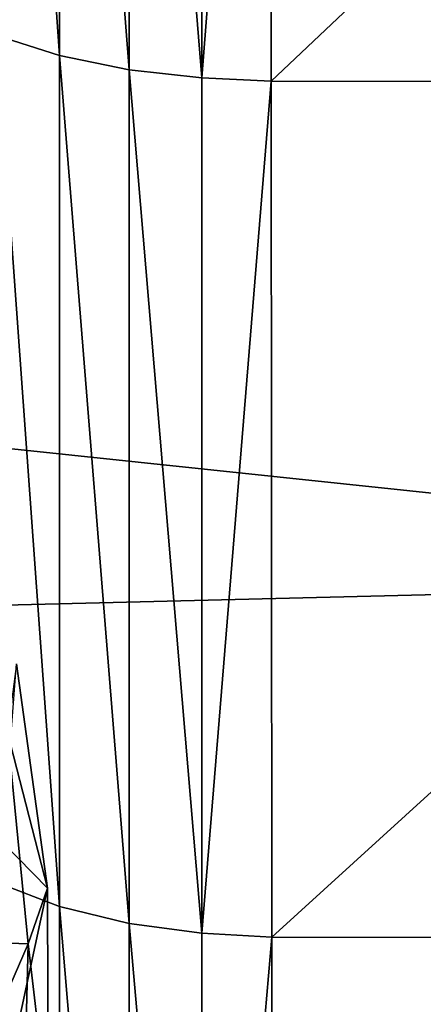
# Model space of a CAD drawing. Header units: metres. Extents: x -150 to 146, y -127 to 82.
# Tile 227 of 256: x 141.578 to 142.29, y -9.825 to -8.088. Entities that reach past the tile are written whole.
import ezdxf

# ---------------------------------------------------------------- set-up
doc = ezdxf.new("R2010")
doc.units = ezdxf.units.M
doc.layers.add('solid_ELLA_AP_WANNE_SW0001', color=7, linetype='CONTINUOUS')

msp = doc.modelspace()

# ---------------------------------------------------------------- linework, layer by layer
at = {"layer": 'solid_ELLA_AP_WANNE_SW0001'}
for points in [[(141.537399, -6.563139, -78.187119), (141.648209, -6.591683, -78.268623), (141.648331, -8.151046, -77.645309)], [(141.537628, -8.115647, -77.566391), (141.537399, -6.563139, -78.187119), (141.648331, -8.151046, -77.645309)], [(141.648209, -6.591683, -78.268623), (141.771439, -6.611987, -78.326675), (141.771469, -8.176259, -77.701576)], [(141.648331, -8.151046, -77.645309), (141.648209, -6.591683, -78.268623), (141.771469, -8.176259, -77.701576)], [(141.771439, -6.611987, -78.326675), (141.899139, -6.623604, -78.360008), (141.899124, -8.19073, -77.73394)], [(141.771469, -8.176259, -77.701576), (141.771439, -6.611987, -78.326675), (141.899124, -8.19073, -77.73394)], [(141.899124, -8.19073, -77.73394), (141.899139, -6.623604, -78.360008), (142.020737, -6.627352, -78.369987)], [(141.899124, -8.19073, -77.73394), (142.020737, -6.627352, -78.369987), (142.021713, -8.196313, -77.743324)], [(143.679276, -6.629017, -78.369408), (142.021713, -8.196313, -77.743324), (142.020737, -6.627352, -78.369987)], [(143.679276, -6.629017, -78.369408), (143.678314, -8.198502, -77.74234), (142.021713, -8.196313, -77.743324)], [(143.680542, -9.068661, 21.136684), (143.680542, -7.327147, 21.801672), (129.853088, -7.608023, 21.705252)], [(143.680542, -9.068661, 21.136684), (129.853088, -7.608023, 21.705252), (129.853088, -9.408245, 20.987732)], [(141.537628, -8.115647, -77.566391), (141.648331, -8.151046, -77.645309), (141.648407, -9.65224, -76.892723)], [(141.537796, -9.610255, -76.816978), (141.537628, -8.115647, -77.566391), (141.648407, -9.65224, -76.892723)], [(141.648331, -8.151046, -77.645309), (141.771469, -8.176259, -77.701576), (141.7715, -9.682173, -76.946762)], [(141.648407, -9.65224, -76.892723), (141.648331, -8.151046, -77.645309), (141.7715, -9.682173, -76.946762)], [(141.771469, -8.176259, -77.701576), (141.899124, -8.19073, -77.73394), (141.899124, -9.699391, -76.97789)], [(141.7715, -9.682173, -76.946762), (141.771469, -8.176259, -77.701576), (141.899124, -9.699391, -76.97789)], [(141.899124, -9.699391, -76.97789), (141.899124, -8.19073, -77.73394), (142.021713, -8.196313, -77.743324)], [(141.899124, -9.699391, -76.97789), (142.021713, -8.196313, -77.743324), (142.022491, -9.706688, -76.986526)], [(143.678314, -8.198502, -77.74234), (142.022491, -9.706688, -76.986526), (142.021713, -8.196313, -77.743324)], [(143.678314, -8.198502, -77.74234), (143.677521, -9.709222, -76.985123), (142.022491, -9.706688, -76.986526)], [(143.680542, -10.750602, 20.332844), (143.680542, -9.068661, 21.136684), (129.853088, -9.408245, 20.987732)], [(141.572784, -9.224206, 0.241713), (141.627151, -9.620008, 0.242432), (141.548416, -9.539448, 1.837783)], [(141.556488, -9.345708, -1.358795), (141.627151, -9.620008, 0.242432), (141.572784, -9.224206, 0.241713)], [(141.593445, -9.718451, -1.361756), (141.556488, -9.345708, -1.358795), (141.442734, -9.713188, -2.959411)], [(141.593445, -9.718451, -1.361756), (141.627151, -9.620008, 0.242432), (141.556488, -9.345708, -1.358795)], [(143.680542, -10.750602, 20.332844), (129.853088, -9.408245, 20.987732), (129.853088, -11.141673, 20.12121)], [(141.627151, -9.620008, 0.242432), (141.560318, -9.931714, 1.839844), (141.548416, -9.539448, 1.837783)], [(141.537796, -9.610255, -76.816978), (141.648407, -9.65224, -76.892723), (141.648468, -11.084774, -76.016327)], [(141.537918, -11.036498, -75.944336), (141.537796, -9.610255, -76.816978), (141.648468, -11.084774, -76.016327)], [(141.627151, -9.620008, 0.242432), (141.628464, -10.019524, 0.242593), (141.560318, -9.931714, 1.839844)], [(141.593445, -9.718451, -1.361756), (141.628464, -10.019524, 0.242593), (141.627151, -9.620008, 0.242432)], [(141.648407, -9.65224, -76.892723), (141.7715, -9.682173, -76.946762), (141.771515, -11.119216, -76.067711)], [(141.648468, -11.084774, -76.016327), (141.648407, -9.65224, -76.892723), (141.771515, -11.119216, -76.067711)], [(141.7715, -9.682173, -76.946762), (141.899124, -9.699391, -76.97789), (141.899109, -11.139059, -76.097351)], [(141.771515, -11.119216, -76.067711), (141.7715, -9.682173, -76.946762), (141.899109, -11.139059, -76.097351)], [(141.899109, -11.139059, -76.097351), (141.899124, -9.699391, -76.97789), (142.022491, -9.706688, -76.986526)], [(141.899109, -11.139059, -76.097351), (142.022491, -9.706688, -76.986526), (142.023117, -11.147559, -76.105133)], [(143.677521, -9.709222, -76.985123), (142.023117, -11.147559, -76.105133), (142.022491, -9.706688, -76.986526)], [(143.677521, -9.709222, -76.985123), (143.67691, -11.150102, -76.103424), (142.023117, -11.147559, -76.105133)], [(141.593445, -9.718451, -1.361756), (141.442734, -9.713188, -2.959411), (141.432999, -10.087645, -2.959846)], [(141.58374, -10.092908, -1.361956), (141.593445, -9.718451, -1.361756), (141.432999, -10.087645, -2.959846)], [(141.58374, -10.092908, -1.361956), (141.628464, -10.019524, 0.242593), (141.593445, -9.718451, -1.361756)]]:
    msp.add_3dface(points, dxfattribs=at)

doc.saveas('drawing.dxf')
